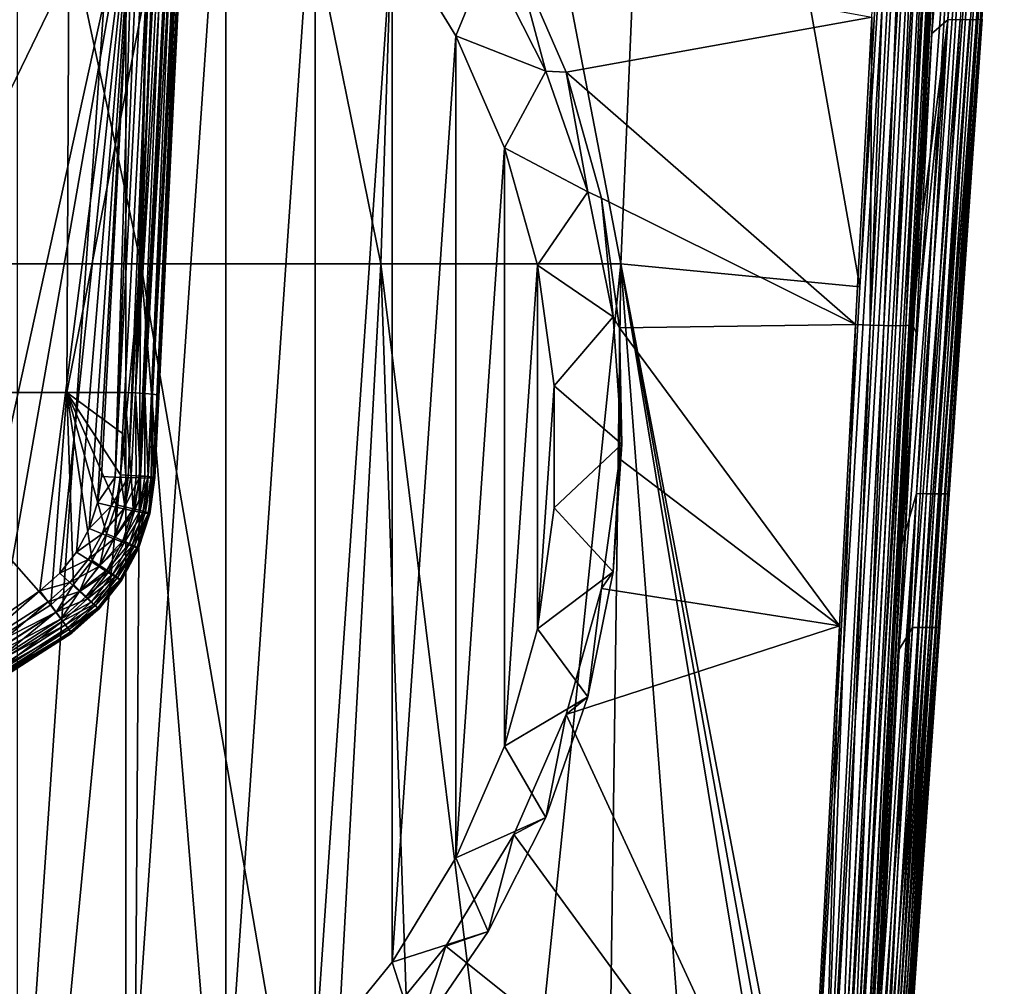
# Model space of a CAD drawing. Header units: metres. Extents: x -109 to 109, y -144 to 54.
# Tile 9 of 150: x 5 to 20, y -132 to -117. Entities that reach past the tile are written whole.
import ezdxf

# ---------------------------------------------------------------- set-up
doc = ezdxf.new("R2010")
doc.units = ezdxf.units.M
doc.layers.add('solid_20062313_XXX', color=7, linetype='CONTINUOUS')

msp = doc.modelspace()

# ---------------------------------------------------------------- linework, layer by layer
at = {"layer": 'solid_20062313_XXX'}
for points in [[(19.446827, -97.167015, 9.042355), (17.282793, -135.249435, 1.833773), (17.407398, -135.216019, 1.626368)], [(19.446827, -97.167015, 9.042355), (19.318604, -97.198257, 9.23878), (17.282793, -135.249435, 1.833773)], [(19.446827, -97.167015, 9.042355), (17.407398, -135.216019, 1.626368), (19.504028, -97.400452, 8.767976)], [(17.405527, -121.356308, 4.87126), (16.653084, -135.280396, 2.170506), (18.932365, -97.228874, 9.503375)], [(18.932365, -97.228874, 9.503375), (16.653084, -135.280396, 2.170506), (16.891211, -135.282852, 2.116244)], [(19.14307, -97.21936, 9.396078), (16.891211, -135.282852, 2.116244), (17.1064, -135.272278, 2.001175)], [(19.14307, -97.21936, 9.396078), (18.932365, -97.228874, 9.503375), (16.891211, -135.282852, 2.116244)], [(19.318604, -97.198257, 9.23878), (17.1064, -135.272278, 2.001175), (17.282793, -135.249435, 1.833773)], [(19.318604, -97.198257, 9.23878), (19.14307, -97.21936, 9.396078), (17.1064, -135.272278, 2.001175)], [(18.245884, -105.731613, 7.902692), (17.405527, -121.356308, 4.87126), (18.932365, -97.228874, 9.503375)], [(17.407398, -135.216019, 1.626368), (19.331779, -100.619789, 8.139886), (19.504028, -97.400452, 8.767976)], [(17.407398, -135.216019, 1.626368), (19.216204, -102.778641, 7.718663), (19.331779, -100.619789, 8.139886)], [(17.407398, -135.216019, 1.626368), (18.599419, -114.273468, 5.477283), (19.216204, -102.778641, 7.718663)], [(3.652873, -105.516479, 8.621794), (3.486051, -121.021133, 5.60822), (6.970997, -121.020905, 5.524325)], [(7.304594, -105.516258, 8.537212), (3.652873, -105.516479, 8.621794), (6.970997, -121.020905, 5.524325)], [(7.304594, -105.516258, 8.537212), (6.970997, -121.020905, 5.524325), (10.454563, -121.020531, 5.384516)], [(10.955147, -105.515892, 8.396244), (7.304594, -105.516258, 8.537212), (10.454563, -121.020531, 5.384516)], [(10.955147, -105.515892, 8.396244), (10.454563, -121.020531, 5.384516), (13.936473, -121.020012, 5.188807)], [(14.604514, -105.515381, 8.19889), (10.955147, -105.515892, 8.396244), (13.936473, -121.020012, 5.188807)], [(14.604514, -105.515381, 8.19889), (13.936473, -121.020012, 5.188807), (17.405527, -121.356308, 4.87126)], [(14.604514, -105.515381, 8.19889), (17.405527, -121.356308, 4.87126), (18.245884, -105.731613, 7.902692)], [(6.599855, -124.117859, 75.964844), (6.871268, -115.219513, 75.698654), (7.280983, -107.466141, 75.497681)], [(6.599855, -124.117859, 75.964844), (7.280983, -107.466141, 75.497681), (7.468924, -107.49279, 75.542549)], [(6.78723, -124.124863, 76.047447), (6.599855, -124.117859, 75.964844), (7.468924, -107.49279, 75.542549)], [(6.78723, -124.124863, 76.047447), (7.468924, -107.49279, 75.542549), (7.641862, -107.49897, 75.63131)], [(6.947558, -124.129318, 76.17495), (6.78723, -124.124863, 76.047447), (7.641862, -107.49897, 75.63131)], [(6.947558, -124.129318, 76.17495), (7.641862, -107.49897, 75.63131), (7.788343, -107.502808, 75.759193)], [(7.070323, -124.130943, 76.338982), (6.947558, -124.129318, 76.17495), (7.788343, -107.502808, 75.759193)], [(7.070323, -124.130943, 76.338982), (7.788343, -107.502808, 75.759193), (7.89971, -107.504082, 75.918625)], [(7.147471, -124.129623, 76.528793), (7.070323, -124.130943, 76.338982), (7.89971, -107.504082, 75.918625)], [(7.147471, -124.129623, 76.528793), (7.994026, -107.482811, 76.292648), (7.173942, -124.125465, 76.731926)], [(7.147471, -124.129623, 76.528793), (7.969381, -107.502716, 76.100204), (7.994026, -107.482811, 76.292648)], [(7.147471, -124.129623, 76.528793), (7.89971, -107.504082, 75.918625), (7.969381, -107.502716, 76.100204)], [(7.173943, -124.124504, 78.546951), (7.173942, -124.125465, 76.731926), (7.994026, -107.482811, 76.292648)], [(7.173943, -124.123558, 80.361977), (7.173943, -124.124504, 78.546951), (7.994026, -107.482811, 76.292648)], [(7.203465, -123.524452, 80.345123), (7.173943, -124.123558, 80.361977), (7.994026, -107.482811, 76.292648)], [(7.23288, -122.927498, 80.328033), (7.203465, -123.524452, 80.345123), (7.994026, -107.482811, 76.292648)], [(7.947655, -108.421997, 79.885063), (7.23288, -122.927498, 80.328033), (7.994026, -107.482811, 76.292648)], [(7.208817, -122.921867, 80.481964), (7.23288, -122.927498, 80.328033), (7.947655, -108.421997, 79.885063)], [(7.919148, -108.586609, 80.032013), (7.208817, -122.921867, 80.481964), (7.947655, -108.421997, 79.885063)], [(7.35824, -111.241364, 80.472771), (6.890499, -122.896927, 80.802689), (7.501901, -108.535339, 80.386299)], [(7.640447, -108.562843, 80.348808), (7.501901, -108.535339, 80.386299), (6.890499, -122.896927, 80.802689)], [(7.763187, -108.57132, 80.272209), (7.640447, -108.562843, 80.348808), (6.890499, -122.896927, 80.802689)], [(7.763187, -108.57132, 80.272209), (6.890499, -122.896927, 80.802689), (7.028879, -122.9058, 80.731422)], [(7.858764, -108.579468, 80.163567), (7.763187, -108.57132, 80.272209), (7.028879, -122.9058, 80.731422)], [(7.858764, -108.579468, 80.163567), (7.028879, -122.9058, 80.731422), (7.138539, -122.914391, 80.620934)], [(7.919148, -108.586609, 80.032013), (7.858764, -108.579468, 80.163567), (7.138539, -122.914391, 80.620934)], [(7.919148, -108.586609, 80.032013), (7.138539, -122.914391, 80.620934), (7.208817, -122.921867, 80.481964)], [(17.556129, -121.912453, -16.095371), (17.58263, -117.442627, -16.397736), (18.05302, -108.663391, -16.902576)], [(17.556129, -121.912453, -16.095371), (18.05302, -108.663391, -16.902576), (18.261766, -108.673187, -16.875837)], [(17.755556, -121.918251, -16.019014), (17.556129, -121.912453, -16.095371), (18.261766, -108.673187, -16.875837)], [(17.755556, -121.918251, -16.019014), (18.261766, -108.673187, -16.875837), (18.458982, -108.67971, -16.801186)], [(17.931515, -121.919983, -15.897894), (17.755556, -121.918251, -16.019014), (18.458982, -108.67971, -16.801186)], [(17.931515, -121.919983, -15.897894), (18.458982, -108.67971, -16.801186), (18.633537, -108.68261, -16.682728)], [(18.074095, -121.917549, -15.738834), (17.931515, -121.919983, -15.897894), (18.633537, -108.68261, -16.682728)], [(18.074095, -121.917549, -15.738834), (18.633537, -108.68261, -16.682728), (18.775835, -108.68174, -16.52697)], [(18.175261, -121.911072, -15.550797), (18.074095, -121.917549, -15.738834), (18.775835, -108.68174, -16.52697)], [(18.175261, -121.911072, -15.550797), (18.878059, -108.677139, -16.342474), (18.917408, -108.98745, -16.121756)], [(18.175261, -121.911072, -15.550797), (18.775835, -108.68174, -16.52697), (18.878059, -108.677139, -16.342474)], [(18.453527, -117.678543, -15.6106), (18.917408, -108.98745, -16.121756), (19.202457, -108.663994, -14.219361)], [(18.685776, -117.479111, -13.907872), (18.453527, -117.678543, -15.6106), (19.202457, -108.663994, -14.219361)], [(18.685776, -117.479111, -13.907872), (19.202457, -108.663994, -14.219361), (19.417524, -108.659996, -12.328465)], [(18.864878, -117.477295, -12.209994), (18.685776, -117.479111, -13.907872), (19.417524, -108.659996, -12.328465)], [(18.175261, -121.911072, -15.550797), (18.917408, -108.98745, -16.121756), (18.453527, -117.678543, -15.6106)], [(7.052185, -116.988228, 80.652122), (6.890499, -122.896927, 80.802689), (7.35824, -111.241364, 80.472771)], [(5.179079, -111.785049, -28.054846), (6.75474, -112.59951, -27.997892), (5.179079, -135.57457, -26.391321)], [(6.75474, -112.59951, -27.997892), (6.75474, -134.760101, -26.448273), (5.179079, -135.57457, -26.391321)], [(6.75474, -112.59951, -27.997892), (8.204085, -113.620102, -27.926527), (6.75474, -134.760101, -26.448273)], [(18.8613, -113.475433, 4.068913), (18.017168, -125.091278, 3.363336), (18.229723, -124.357574, 2.132011)], [(18.8613, -113.475433, 4.068913), (18.599419, -114.273468, 5.477283), (18.017168, -125.091278, 3.363336)], [(19.045185, -113.476692, 2.5488), (18.8613, -113.475433, 4.068913), (18.229723, -124.357574, 2.132011)], [(19.045185, -113.476692, 2.5488), (18.229723, -124.357574, 2.132011), (18.37429, -124.358498, 0.796722)], [(19.197388, -113.478172, 1.0261), (19.045185, -113.476692, 2.5488), (18.37429, -124.358498, 0.796722)], [(19.197388, -113.478172, 1.0261), (18.37429, -124.358498, 0.796722), (18.493629, -124.359573, -0.540429)], [(19.314976, -113.47953, -0.499466), (19.197388, -113.478172, 1.0261), (18.493629, -124.359573, -0.540429)], [(19.314976, -113.47953, -0.499466), (18.493629, -124.359573, -0.540429), (18.585821, -124.360596, -1.879612)], [(19.397865, -113.480705, -2.027502), (19.314976, -113.47953, -0.499466), (18.585821, -124.360596, -1.879612)], [(8.204085, -113.620102, -27.926527), (8.204085, -133.739517, -26.51964), (6.75474, -134.760101, -26.448273)], [(8.204085, -113.620102, -27.926527), (9.500832, -114.828201, -27.842047), (8.204085, -133.739517, -26.51964)], [(19.397865, -113.480705, -2.027502), (18.585821, -124.360596, -1.879612), (18.650917, -124.361542, -3.220534)], [(19.446934, -113.48175, -3.557383), (19.397865, -113.480705, -2.027502), (18.650917, -124.361542, -3.220534)], [(19.446934, -113.48175, -3.557383), (18.650917, -124.361542, -3.220534), (18.689512, -124.362434, -4.562769)], [(19.446934, -113.48175, -3.557383), (18.689512, -124.362434, -4.562769), (18.702206, -124.363297, -5.905898)], [(19.184278, -117.469353, -5.387989), (19.446934, -113.48175, -3.557383), (18.702206, -124.363297, -5.905898)], [(17.407398, -135.216019, 1.626368), (18.017168, -125.091278, 3.363336), (18.599419, -114.273468, 5.477283)], [(9.500832, -114.828201, -27.842047), (9.500832, -132.531418, -26.604118), (8.204085, -133.739517, -26.51964)], [(9.500832, -114.828201, -27.842047), (10.620655, -116.201294, -27.746031), (9.500832, -132.531418, -26.604118)], [(3.435099, -115.372765, 75.517052), (6.871268, -115.219513, 75.698654), (4.394083, -126.477791, 75.970886)], [(6.871268, -115.219513, 75.698654), (4.961295, -126.143234, 75.966278), (4.394083, -126.477791, 75.970886)], [(6.871268, -115.219513, 75.698654), (5.504393, -125.768654, 75.962395), (4.961295, -126.143234, 75.966278)], [(6.871268, -115.219513, 75.698654), (5.794577, -125.510818, 75.959633), (5.504393, -125.768654, 75.962395)], [(6.871268, -115.219513, 75.698654), (6.03649, -125.2052, 75.95536), (5.794577, -125.510818, 75.959633)], [(6.871268, -115.219513, 75.698654), (6.221111, -124.862518, 75.949524), (6.03649, -125.2052, 75.95536)], [(6.871268, -115.219513, 75.698654), (6.342858, -124.492966, 75.941978), (6.221111, -124.862518, 75.949524)], [(6.871268, -115.219513, 75.698654), (6.397725, -124.108765, 75.932556), (6.342858, -124.492966, 75.941978)], [(6.599855, -124.117859, 75.964844), (6.397725, -124.108765, 75.932556), (6.871268, -115.219513, 75.698654)], [(10.620655, -116.201294, -27.746031), (10.620655, -131.158325, -26.700134), (9.500832, -132.531418, -26.604118)], [(10.620655, -116.201294, -27.746031), (11.542511, -117.713554, -27.640284), (10.620655, -131.158325, -26.700134)], [(12.013762, -116.568542, -27.170528), (11.542511, -117.713554, -27.640284), (10.620655, -116.201294, -27.746031)], [(12.013762, -116.568542, -27.170528), (12.849523, -118.224098, -27.054762), (11.542511, -117.713554, -27.640284)], [(12.013762, -116.568542, -27.170528), (12.385832, -116.494987, -16.484426), (12.849523, -118.224098, -27.054762)], [(13.144471, -118.238075, -16.375168), (12.385832, -116.494987, -16.484426), (17.58263, -117.442627, -16.397736)], [(12.849523, -118.224098, -27.054762), (12.385832, -116.494987, -16.484426), (13.144471, -118.238075, -16.375168)], [(2.962869, -116.745789, 80.812195), (2.946127, -122.888618, 80.846153), (5.926603, -116.74601, 80.705147)], [(5.926603, -116.74601, 80.705147), (2.946127, -122.888618, 80.846153), (5.898127, -122.888618, 80.833099)], [(7.052185, -116.988228, 80.652122), (5.926603, -116.74601, 80.705147), (5.898127, -122.888618, 80.833099)], [(7.052185, -116.988228, 80.652122), (5.898127, -122.888618, 80.833099), (6.736853, -122.888626, 80.827805)], [(7.052185, -116.988228, 80.652122), (6.736853, -122.888626, 80.827805), (6.890499, -122.896927, 80.802689)], [(13.144471, -118.238075, -16.375168), (17.58263, -117.442627, -16.397736), (17.343983, -121.90155, -16.122751)], [(17.556129, -121.912453, -16.095371), (17.343983, -121.90155, -16.122751), (17.58263, -117.442627, -16.397736)], [(17.978762, -126.622215, -15.032444), (18.222754, -122.023087, -15.336589), (18.685776, -117.479111, -13.907872)], [(18.173422, -126.303268, -13.526563), (17.978762, -126.622215, -15.032444), (18.685776, -117.479111, -13.907872)], [(18.173422, -126.303268, -13.526563), (18.685776, -117.479111, -13.907872), (18.864878, -117.477295, -12.209994)], [(18.314892, -126.301804, -12.035774), (18.173422, -126.303268, -13.526563), (18.864878, -117.477295, -12.209994)], [(18.222754, -122.023087, -15.336589), (18.311466, -120.351921, -15.443505), (18.685776, -117.479111, -13.907872)], [(18.311466, -120.351921, -15.443505), (18.453527, -117.678543, -15.6106), (18.685776, -117.479111, -13.907872)], [(18.314892, -126.301804, -12.035774), (18.864878, -117.477295, -12.209994), (19.004375, -117.475403, -10.508043)], [(18.425055, -126.300323, -10.542108), (18.314892, -126.301804, -12.035774), (19.004375, -117.475403, -10.508043)], [(18.425055, -126.300323, -10.542108), (19.004375, -117.475403, -10.508043), (19.104172, -117.473457, -8.803042)], [(18.503849, -126.298805, -9.046285), (18.425055, -126.300323, -10.542108), (19.104172, -117.473457, -8.803042)], [(18.503849, -126.298805, -9.046285), (19.104172, -117.473457, -8.803042), (19.164171, -117.471436, -7.096016)], [(18.551212, -126.297272, -7.549031), (18.503849, -126.298805, -9.046285), (19.164171, -117.471436, -7.096016)], [(18.551212, -126.297272, -7.549031), (19.184278, -117.469353, -5.387989), (18.702206, -124.363297, -5.905898)], [(18.551212, -126.297272, -7.549031), (19.164171, -117.471436, -7.096016), (19.184278, -117.469353, -5.387989)], [(11.542511, -117.713554, -27.640284), (11.542511, -129.646057, -26.805882), (10.620655, -131.158325, -26.700134)], [(11.542511, -117.713554, -27.640284), (12.249357, -119.336906, -27.526768), (11.542511, -129.646057, -26.805882)], [(12.849523, -118.224098, -27.054762), (12.249357, -119.336906, -27.526768), (11.542511, -117.713554, -27.640284)], [(18.175261, -121.911072, -15.550797), (18.453527, -117.678543, -15.6106), (18.311466, -120.351921, -15.443505)], [(12.849523, -118.224098, -27.054762), (13.457229, -119.975517, -26.932289), (12.249357, -119.336906, -27.526768)], [(12.849523, -118.224098, -27.054762), (13.144471, -118.238075, -16.375168), (13.457229, -119.975517, -26.932289)], [(13.658231, -120.068069, -16.259649), (13.144471, -118.238075, -16.375168), (17.343983, -121.90155, -16.122751)], [(13.457229, -119.975517, -26.932289), (13.144471, -118.238075, -16.375168), (13.658231, -120.068069, -16.259649)], [(12.249357, -119.336906, -27.526768), (12.249357, -128.022705, -26.919397), (11.542511, -129.646057, -26.805882)], [(12.249357, -119.336906, -27.526768), (12.728088, -121.041298, -27.407585), (12.249357, -128.022705, -26.919397)], [(13.457229, -119.975517, -26.932289), (12.728088, -121.041298, -27.407585), (12.249357, -119.336906, -27.526768)], [(13.457229, -119.975517, -26.932289), (13.826265, -121.792175, -26.805256), (12.728088, -121.041298, -27.407585)], [(13.457229, -119.975517, -26.932289), (13.658231, -120.068069, -16.259649), (13.826265, -121.792175, -26.805256)], [(13.917485, -121.950577, -16.139952), (13.658231, -120.068069, -16.259649), (17.343983, -121.90155, -16.122751)], [(13.826265, -121.792175, -26.805256), (13.658231, -120.068069, -16.259649), (13.917485, -121.950577, -16.139952)], [(18.175261, -121.911072, -15.550797), (18.311466, -120.351921, -15.443505), (18.222754, -122.023087, -15.336589)], [(6.970997, -121.020905, 5.524325), (3.486051, -121.021133, 5.60822), (5.492061, -136.449417, 2.561338)], [(3.486051, -121.021133, 5.60822), (4.118847, -136.455734, 2.593321), (5.492061, -136.449417, 2.561338)], [(6.970997, -121.020905, 5.524325), (5.492061, -136.449417, 2.561338), (6.865261, -136.441299, 2.520214)], [(6.970997, -121.020905, 5.524325), (6.865261, -136.441299, 2.520214), (8.238392, -136.431366, 2.469951)], [(10.454563, -121.020531, 5.384516), (6.970997, -121.020905, 5.524325), (9.611457, -136.419601, 2.410548)], [(6.970997, -121.020905, 5.524325), (8.238392, -136.431366, 2.469951), (9.611457, -136.419601, 2.410548)], [(10.454563, -121.020531, 5.384516), (9.611457, -136.419601, 2.410548), (10.984456, -136.406006, 2.342002)], [(13.936473, -121.020012, 5.188807), (10.454563, -121.020531, 5.384516), (12.357336, -136.390594, 2.264312)], [(10.454563, -121.020531, 5.384516), (10.984456, -136.406006, 2.342002), (12.357336, -136.390594, 2.264312)], [(12.728088, -121.041298, -27.407585), (12.728088, -126.318321, -27.03858), (12.249357, -128.022705, -26.919397)], [(13.936473, -121.020012, 5.188807), (12.357336, -136.390594, 2.264312), (13.729996, -136.373398, 2.177479)], [(12.728088, -121.041298, -27.407585), (12.969691, -122.79496, -27.284958), (12.728088, -126.318321, -27.03858)], [(13.826265, -121.792175, -26.805256), (12.969691, -122.79496, -27.284958), (12.728088, -121.041298, -27.407585)], [(13.936473, -121.020012, 5.188807), (13.729996, -136.373398, 2.177479), (15.102369, -136.354401, 2.081505)], [(13.936473, -121.020012, 5.188807), (16.593824, -135.811676, 2.070017), (16.653084, -135.280396, 2.170506)], [(17.405527, -121.356308, 4.87126), (13.936473, -121.020012, 5.188807), (16.653084, -135.280396, 2.170506)], [(13.936473, -121.020012, 5.188807), (16.47438, -136.333649, 1.97639), (16.593824, -135.811676, 2.070017)], [(13.936473, -121.020012, 5.188807), (15.102369, -136.354401, 2.081505), (16.47438, -136.333649, 1.97639)], [(13.826265, -121.792175, -26.805256), (13.95, -123.641548, -26.675936), (12.969691, -122.79496, -27.284958)], [(13.826265, -121.792175, -26.805256), (13.917485, -121.950577, -16.139952), (13.95, -123.641548, -26.675936)], [(13.917485, -121.950577, -16.139952), (17.343983, -121.90155, -16.122751), (17.110243, -126.278732, -15.840624)], [(16.85467, -135.131516, -15.205488), (17.110243, -126.278732, -15.840624), (17.343983, -121.90155, -16.122751)], [(16.85467, -135.131516, -15.205488), (17.343983, -121.90155, -16.122751), (17.556129, -121.912453, -16.095371)], [(17.385931, -135.132858, -14.824839), (18.074095, -121.917549, -15.738834), (18.175261, -121.911072, -15.550797)], [(17.476517, -135.124893, -14.645218), (17.385931, -135.132858, -14.824839), (18.175261, -121.911072, -15.550797)], [(17.483305, -135.123901, -14.626271), (17.476517, -135.124893, -14.645218), (18.175261, -121.911072, -15.550797)], [(17.483305, -135.123901, -14.626271), (18.175261, -121.911072, -15.550797), (18.222754, -122.023087, -15.336589)], [(13.917483, -123.85054, -16.018251), (13.917485, -121.950577, -16.139952), (17.110243, -126.278732, -15.840624)], [(13.95, -123.641548, -26.675936), (13.917485, -121.950577, -16.139952), (13.917483, -123.85054, -16.018251)], [(17.056877, -135.136734, -15.126595), (16.85467, -135.131516, -15.205488), (17.556129, -121.912453, -16.095371)], [(17.056877, -135.136734, -15.126595), (17.556129, -121.912453, -16.095371), (17.755556, -121.918251, -16.019014)], [(17.063377, -135.136841, -15.123074), (17.056877, -135.136734, -15.126595), (17.755556, -121.918251, -16.019014)], [(17.234474, -135.13736, -15.001698), (17.063377, -135.136841, -15.123074), (17.755556, -121.918251, -16.019014)], [(17.234474, -135.13736, -15.001698), (17.755556, -121.918251, -16.019014), (17.931515, -121.919983, -15.897894)], [(17.243074, -135.137253, -14.993847), (17.234474, -135.13736, -15.001698), (17.931515, -121.919983, -15.897894)], [(17.243074, -135.137253, -14.993847), (17.931515, -121.919983, -15.897894), (18.074095, -121.917549, -15.738834)], [(17.377121, -135.133331, -14.838064), (17.243074, -135.137253, -14.993847), (18.074095, -121.917549, -15.738834)], [(17.385931, -135.132858, -14.824839), (17.377121, -135.133331, -14.838064), (18.074095, -121.917549, -15.738834)], [(17.483305, -135.123901, -14.626271), (18.222754, -122.023087, -15.336589), (17.978762, -126.622215, -15.032444)], [(5.661547, -125.971733, 80.896996), (5.898127, -122.888618, 80.833099), (2.946127, -122.888618, 80.846153)], [(4.527279, -126.699844, 80.89019), (5.661547, -125.971733, 80.896996), (2.946127, -122.888618, 80.846153)], [(5.661547, -125.971733, 80.896996), (5.991053, -125.677551, 80.895767), (5.898127, -122.888618, 80.833099)], [(6.70494, -123.48558, 80.844902), (6.736853, -122.888626, 80.827805), (5.898127, -122.888618, 80.833099)], [(6.672921, -124.084938, 80.861763), (6.70494, -123.48558, 80.844902), (5.898127, -122.888618, 80.833099)], [(6.611058, -124.520279, 80.873543), (6.672921, -124.084938, 80.861763), (5.898127, -122.888618, 80.833099)], [(6.473535, -124.940186, 80.883713), (6.611058, -124.520279, 80.873543), (5.898127, -122.888618, 80.833099)], [(6.264627, -125.330093, 80.891304), (6.473535, -124.940186, 80.883713), (5.898127, -122.888618, 80.833099)], [(5.991053, -125.677551, 80.895767), (6.264627, -125.330093, 80.891304), (5.898127, -122.888618, 80.833099)], [(6.751291, -124.088966, 80.855934), (6.736853, -122.888626, 80.827805), (6.70494, -123.48558, 80.844902)], [(6.827759, -124.093239, 80.837875), (6.890499, -122.896927, 80.802689), (6.736853, -122.888626, 80.827805)], [(6.751291, -124.088966, 80.855934), (6.827759, -124.093239, 80.837875), (6.736853, -122.888626, 80.827805)], [(6.827759, -124.093239, 80.837875), (6.900433, -124.097649, 80.808029), (6.890499, -122.896927, 80.802689)], [(6.967513, -124.102097, 80.767128), (7.028879, -122.9058, 80.731422), (6.890499, -122.896927, 80.802689)], [(6.900433, -124.097649, 80.808029), (6.967513, -124.102097, 80.767128), (6.890499, -122.896927, 80.802689)], [(6.967513, -124.102097, 80.767128), (7.027336, -124.106461, 80.716202), (7.028879, -122.9058, 80.731422)], [(7.027336, -124.106461, 80.716202), (7.078422, -124.110641, 80.656494), (7.028879, -122.9058, 80.731422)], [(7.078422, -124.110641, 80.656494), (7.138539, -122.914391, 80.620934), (7.028879, -122.9058, 80.731422)], [(12.969691, -122.79496, -27.284958), (12.969691, -124.564659, -27.161207), (12.728088, -126.318321, -27.03858)], [(13.95, -123.641548, -26.675936), (12.969691, -124.564659, -27.161207), (12.969691, -122.79496, -27.284958)], [(7.078422, -124.110641, 80.656494), (7.119504, -124.11454, 80.589493), (7.138539, -122.914391, 80.620934)], [(7.119504, -124.11454, 80.589493), (7.149567, -124.118042, 80.516861), (7.138539, -122.914391, 80.620934)], [(7.149567, -124.118042, 80.516861), (7.208817, -122.921867, 80.481964), (7.138539, -122.914391, 80.620934)], [(7.149567, -124.118042, 80.516861), (7.167864, -124.121078, 80.440392), (7.208817, -122.921867, 80.481964)], [(7.167864, -124.121078, 80.440392), (7.173943, -124.123558, 80.361977), (7.208817, -122.921867, 80.481964)], [(7.208817, -122.921867, 80.481964), (7.173943, -124.123558, 80.361977), (7.203465, -123.524452, 80.345123)], [(7.208817, -122.921867, 80.481964), (7.203465, -123.524452, 80.345123), (7.23288, -122.927498, 80.328033)], [(6.751291, -124.088966, 80.855934), (6.70494, -123.48558, 80.844902), (6.672921, -124.084938, 80.861763)], [(13.95, -123.641548, -26.675936), (13.826265, -125.490921, -26.546616), (12.969691, -124.564659, -27.161207)], [(13.95, -123.641548, -26.675936), (13.917483, -123.85054, -16.018251), (13.826265, -125.490921, -26.546616)], [(13.658228, -125.732918, -15.896794), (13.917483, -123.85054, -16.018251), (17.110243, -126.278732, -15.840624)], [(13.826265, -125.490921, -26.546616), (13.917483, -123.85054, -16.018251), (13.658228, -125.732918, -15.896794)], [(6.599855, -124.117859, 75.964844), (6.342858, -124.492966, 75.941978), (6.397725, -124.108765, 75.932556)], [(6.539891, -124.537521, 75.974632), (6.342858, -124.492966, 75.941978), (6.599855, -124.117859, 75.964844)], [(6.539891, -124.537521, 75.974632), (6.599855, -124.117859, 75.964844), (6.78723, -124.124863, 76.047447)], [(6.722647, -124.577629, 76.057449), (6.539891, -124.537521, 75.974632), (6.78723, -124.124863, 76.047447)], [(6.738336, -124.549812, 80.85791), (6.672921, -124.084938, 80.861763), (6.611058, -124.520279, 80.873543)], [(6.738336, -124.549812, 80.85791), (6.751291, -124.088966, 80.855934), (6.672921, -124.084938, 80.861763)], [(6.722647, -124.577629, 76.057449), (6.78723, -124.124863, 76.047447), (6.947558, -124.129318, 76.17495)], [(6.879179, -124.610718, 76.185005), (6.722647, -124.577629, 76.057449), (6.947558, -124.129318, 76.17495)], [(6.738336, -124.549812, 80.85791), (6.827759, -124.093239, 80.837875), (6.751291, -124.088966, 80.855934)], [(6.857013, -124.578262, 80.808746), (6.827759, -124.093239, 80.837875), (6.738336, -124.549812, 80.85791)], [(6.857013, -124.578262, 80.808746), (6.900433, -124.097649, 80.808029), (6.827759, -124.093239, 80.837875)], [(6.857013, -124.578262, 80.808746), (6.967513, -124.102097, 80.767128), (6.900433, -124.097649, 80.808029)], [(6.958896, -124.603661, 80.729462), (6.967513, -124.102097, 80.767128), (6.857013, -124.578262, 80.808746)], [(6.879179, -124.610718, 76.185005), (6.947558, -124.129318, 76.17495), (7.070323, -124.130943, 76.338982)], [(6.999245, -124.634605, 76.348953), (6.879179, -124.610718, 76.185005), (7.070323, -124.130943, 76.338982)], [(6.958896, -124.603661, 80.729462), (7.027336, -124.106461, 80.716202), (6.967513, -124.102097, 80.767128)], [(6.958896, -124.603661, 80.729462), (7.078422, -124.110641, 80.656494), (7.027336, -124.106461, 80.716202)], [(7.036931, -124.624229, 80.625542), (7.078422, -124.110641, 80.656494), (6.958896, -124.603661, 80.729462)], [(6.999245, -124.634605, 76.348953), (7.070323, -124.130943, 76.338982), (7.147471, -124.129623, 76.528793)], [(7.074993, -124.647751, 76.538582), (6.999245, -124.634605, 76.348953), (7.147471, -124.129623, 76.528793)], [(7.036931, -124.624229, 80.625542), (7.119504, -124.11454, 80.589493), (7.078422, -124.110641, 80.656494)], [(7.085713, -124.638557, 80.504189), (7.119504, -124.11454, 80.589493), (7.036931, -124.624229, 80.625542)], [(7.074993, -124.647751, 76.538582), (7.173942, -124.125465, 76.731926), (7.101467, -124.649277, 76.74147)], [(7.074993, -124.647751, 76.538582), (7.147471, -124.129623, 76.528793), (7.173942, -124.125465, 76.731926)], [(7.085713, -124.638557, 80.504189), (7.149567, -124.118042, 80.516861), (7.119504, -124.11454, 80.589493)], [(7.085713, -124.638557, 80.504189), (7.167864, -124.121078, 80.440392), (7.149567, -124.118042, 80.516861)], [(7.085713, -124.638557, 80.504189), (7.101866, -124.645645, 80.373802), (7.167864, -124.121078, 80.440392)], [(7.101467, -124.649277, 76.74147), (7.173942, -124.125465, 76.731926), (7.101866, -124.645645, 80.373802)], [(7.167864, -124.121078, 80.440392), (7.101866, -124.645645, 80.373802), (7.173943, -124.123558, 80.361977)], [(7.101866, -124.645645, 80.373802), (7.173943, -124.124504, 78.546951), (7.173943, -124.123558, 80.361977)], [(7.101866, -124.645645, 80.373802), (7.173942, -124.125465, 76.731926), (7.173943, -124.124504, 78.546951)], [(18.229723, -124.357574, 2.132011), (18.017168, -125.091278, 3.363336), (17.470984, -135.1745, 1.394208)], [(17.589949, -135.137405, 0.329174), (18.229723, -124.357574, 2.132011), (17.470984, -135.1745, 1.394208)], [(17.589949, -135.137405, 0.329174), (17.691074, -135.108444, -0.717388), (18.229723, -124.357574, 2.132011)], [(17.691074, -135.108444, -0.717388), (18.37429, -124.358498, 0.796722), (18.229723, -124.357574, 2.132011)], [(17.691074, -135.108444, -0.717388), (17.774513, -135.087585, -1.744145), (18.37429, -124.358498, 0.796722)], [(17.774513, -135.087585, -1.744145), (18.493629, -124.359573, -0.540429), (18.37429, -124.358498, 0.796722)], [(17.774513, -135.087585, -1.744145), (17.834558, -135.075775, -2.6473), (18.493629, -124.359573, -0.540429)], [(17.834558, -135.075775, -2.6473), (17.840311, -135.07489, -2.745208), (18.493629, -124.359573, -0.540429)], [(17.840311, -135.07489, -2.745208), (18.585821, -124.360596, -1.879612), (18.493629, -124.359573, -0.540429)], [(17.840311, -135.07489, -2.745208), (17.890219, -135.07019, -3.735529), (18.585821, -124.360596, -1.879612)], [(17.890219, -135.07019, -3.735529), (18.650917, -124.361542, -3.220534), (18.585821, -124.360596, -1.879612)], [(17.890219, -135.07019, -3.735529), (17.925335, -135.073364, -4.730091), (18.650917, -124.361542, -3.220534)], [(17.925335, -135.073364, -4.730091), (18.689512, -124.362434, -4.562769), (18.650917, -124.361542, -3.220534)], [(17.925335, -135.073364, -4.730091), (17.945572, -135.084442, -5.722955), (18.689512, -124.362434, -4.562769)], [(17.945572, -135.084442, -5.722955), (17.951181, -135.103439, -6.71275), (18.689512, -124.362434, -4.562769)], [(17.951181, -135.103439, -6.71275), (18.56708, -126.2957, -6.05107), (18.689512, -124.362434, -4.562769)], [(18.551212, -126.297272, -7.549031), (18.702206, -124.363297, -5.905898), (18.56708, -126.2957, -6.05107)], [(18.56708, -126.2957, -6.05107), (18.702206, -124.363297, -5.905898), (18.689512, -124.362434, -4.562769)], [(6.539891, -124.537521, 75.974632), (6.221111, -124.862518, 75.949524), (6.342858, -124.492966, 75.941978)], [(6.407023, -124.940948, 75.982414), (6.221111, -124.862518, 75.949524), (6.539891, -124.537521, 75.974632)], [(6.407023, -124.940948, 75.982414), (6.539891, -124.537521, 75.974632), (6.722647, -124.577629, 76.057449)], [(6.579511, -125.012802, 76.065369), (6.407023, -124.940948, 75.982414), (6.722647, -124.577629, 76.057449)], [(6.594229, -124.991844, 80.868828), (6.611058, -124.520279, 80.873543), (6.473535, -124.940186, 80.883713)], [(6.579511, -125.012802, 76.065369), (6.722647, -124.577629, 76.057449), (6.879179, -124.610718, 76.185005)], [(6.727337, -125.073326, 76.192963), (6.579511, -125.012802, 76.065369), (6.879179, -124.610718, 76.185005)], [(6.738336, -124.549812, 80.85791), (6.611058, -124.520279, 80.873543), (6.594229, -124.991844, 80.868828)], [(6.857013, -124.578262, 80.808746), (6.738336, -124.549812, 80.85791), (6.594229, -124.991844, 80.868828)], [(6.857013, -124.578262, 80.808746), (6.594229, -124.991844, 80.868828), (6.706863, -125.040779, 80.820076)], [(6.958896, -124.603661, 80.729462), (6.857013, -124.578262, 80.808746), (6.706863, -125.040779, 80.820076)], [(6.958896, -124.603661, 80.729462), (6.706863, -125.040779, 80.820076), (6.803554, -125.083611, 80.740868)], [(6.727337, -125.073326, 76.192963), (6.879179, -124.610718, 76.185005), (6.999245, -124.634605, 76.348953)], [(7.036931, -124.624229, 80.625542), (6.958896, -124.603661, 80.729462), (6.803554, -125.083611, 80.740868)], [(7.036931, -124.624229, 80.625542), (6.803554, -125.083611, 80.740868), (6.877549, -125.117355, 80.636742)], [(7.085713, -124.638557, 80.504189), (7.036931, -124.624229, 80.625542), (6.877549, -125.117355, 80.636742)], [(13.826265, -125.490921, -26.546616), (12.728088, -126.318321, -27.03858), (12.969691, -124.564659, -27.161207)], [(6.840848, -125.118568, 76.356865), (6.727337, -125.073326, 76.192963), (6.999245, -124.634605, 76.348953)], [(6.840848, -125.118568, 76.356865), (6.999245, -124.634605, 76.348953), (7.074993, -124.647751, 76.538582)], [(6.912631, -125.145569, 76.546379), (6.840848, -125.118568, 76.356865), (7.074993, -124.647751, 76.538582)], [(7.085713, -124.638557, 80.504189), (6.877549, -125.117355, 80.636742), (6.923682, -125.139648, 80.514954)], [(6.912631, -125.145569, 76.546379), (7.074993, -124.647751, 76.538582), (7.101467, -124.649277, 76.74147)], [(6.912631, -125.145569, 76.546379), (7.101467, -124.649277, 76.74147), (6.937996, -125.152565, 76.749123)], [(7.085713, -124.638557, 80.504189), (6.923682, -125.139648, 80.514954), (7.101866, -124.645645, 80.373802)], [(6.923682, -125.139648, 80.514954), (6.938733, -125.148941, 80.38401), (7.101866, -124.645645, 80.373802)], [(6.937996, -125.152565, 76.749123), (7.101467, -124.649277, 76.74147), (6.938733, -125.148941, 80.38401)], [(7.101467, -124.649277, 76.74147), (7.101866, -124.645645, 80.373802), (6.938733, -125.148941, 80.38401)], [(6.407023, -124.940948, 75.982414), (6.03649, -125.2052, 75.95536), (6.221111, -124.862518, 75.949524)], [(6.205468, -125.315224, 75.988411), (6.03649, -125.2052, 75.95536), (6.407023, -124.940948, 75.982414)], [(6.205468, -125.315224, 75.988411), (6.407023, -124.940948, 75.982414), (6.579511, -125.012802, 76.065369)], [(6.36232, -125.416458, 76.071465), (6.205468, -125.315224, 75.988411), (6.579511, -125.012802, 76.065369)], [(6.374853, -125.402214, 80.87693), (6.473535, -124.940186, 80.883713), (6.264627, -125.330093, 80.891304)], [(6.36232, -125.416458, 76.071465), (6.579511, -125.012802, 76.065369), (6.727337, -125.073326, 76.192963)], [(6.594229, -124.991844, 80.868828), (6.473535, -124.940186, 80.883713), (6.374853, -125.402214, 80.87693)], [(6.706863, -125.040779, 80.820076), (6.594229, -124.991844, 80.868828), (6.374853, -125.402214, 80.87693)], [(6.706863, -125.040779, 80.820076), (6.374853, -125.402214, 80.87693), (6.477756, -125.470184, 80.828468)], [(6.803554, -125.083611, 80.740868), (6.706863, -125.040779, 80.820076), (6.477756, -125.470184, 80.828468)], [(6.496782, -125.502365, 76.199089), (6.36232, -125.416458, 76.071465), (6.727337, -125.073326, 76.192963)], [(6.803554, -125.083611, 80.740868), (6.477756, -125.470184, 80.828468), (6.566141, -125.529182, 80.749321)], [(6.496782, -125.502365, 76.199089), (6.727337, -125.073326, 76.192963), (6.840848, -125.118568, 76.356865)], [(6.600082, -125.567345, 76.362968), (6.496782, -125.502365, 76.199089), (6.840848, -125.118568, 76.356865)], [(6.877549, -125.117355, 80.636742), (6.803554, -125.083611, 80.740868), (6.566141, -125.529182, 80.749321)], [(6.877549, -125.117355, 80.636742), (6.566141, -125.529182, 80.749321), (6.633802, -125.575058, 80.645042)], [(6.600082, -125.567345, 76.362968), (6.840848, -125.118568, 76.356865), (6.912631, -125.145569, 76.546379)], [(6.665483, -125.607147, 76.552406), (6.600082, -125.567345, 76.362968), (6.912631, -125.145569, 76.546379)], [(6.923682, -125.139648, 80.514954), (6.877549, -125.117355, 80.636742), (6.633802, -125.575058, 80.645042)], [(6.923682, -125.139648, 80.514954), (6.633802, -125.575058, 80.645042), (6.675987, -125.604599, 80.522957)], [(6.665483, -125.607147, 76.552406), (6.912631, -125.145569, 76.546379), (6.937996, -125.152565, 76.749123)], [(6.665483, -125.607147, 76.552406), (6.937996, -125.152565, 76.749123), (6.688718, -125.619186, 76.755043)], [(6.923682, -125.139648, 80.514954), (6.675987, -125.604599, 80.522957), (6.938733, -125.148941, 80.38401)], [(6.675987, -125.604599, 80.522957), (6.689736, -125.615738, 80.39164), (6.938733, -125.148941, 80.38401)], [(6.688718, -125.619186, 76.755043), (6.937996, -125.152565, 76.749123), (6.689736, -125.615738, 80.39164)], [(6.937996, -125.152565, 76.749123), (6.938733, -125.148941, 80.38401), (6.689736, -125.615738, 80.39164)], [(17.407398, -135.216019, 1.626368), (17.470984, -135.1745, 1.394208), (18.017168, -125.091278, 3.363336)], [(6.205468, -125.315224, 75.988411), (5.794577, -125.510818, 75.959633), (6.03649, -125.2052, 75.95536)], [(5.941511, -125.648743, 75.992821), (5.794577, -125.510818, 75.959633), (6.205468, -125.315224, 75.988411)], [(5.941511, -125.648743, 75.992821), (6.205468, -125.315224, 75.988411), (6.36232, -125.416458, 76.071465)], [(6.087062, -125.768036, 80.88163), (6.264627, -125.330093, 80.891304), (5.991053, -125.677551, 80.895767)], [(6.374853, -125.402214, 80.87693), (6.264627, -125.330093, 80.891304), (6.087062, -125.768036, 80.88163)], [(6.077821, -125.776093, 76.075951), (5.941511, -125.648743, 75.992821), (6.36232, -125.416458, 76.071465)], [(6.077821, -125.776093, 76.075951), (6.36232, -125.416458, 76.071465), (6.496782, -125.502365, 76.199089)], [(6.477756, -125.470184, 80.828468), (6.374853, -125.402214, 80.87693), (6.087062, -125.768036, 80.88163)], [(6.477756, -125.470184, 80.828468), (6.087062, -125.768036, 80.88163), (6.17684, -125.852921, 80.833298)], [(6.566141, -125.529182, 80.749321), (6.477756, -125.470184, 80.828468), (6.17684, -125.852921, 80.833298)], [(5.941511, -125.648743, 75.992821), (5.504393, -125.768654, 75.962395), (5.794577, -125.510818, 75.959633)], [(6.194661, -125.884552, 76.203598), (6.077821, -125.776093, 76.075951), (6.496782, -125.502365, 76.199089)], [(6.566141, -125.529182, 80.749321), (6.17684, -125.852921, 80.833298), (6.254058, -125.926262, 80.754181)], [(6.194661, -125.884552, 76.203598), (6.496782, -125.502365, 76.199089), (6.600082, -125.567345, 76.362968)], [(6.284416, -125.967049, 76.367455), (6.194661, -125.884552, 76.203598), (6.600082, -125.567345, 76.362968)], [(6.633802, -125.575058, 80.645042), (6.566141, -125.529182, 80.749321), (6.254058, -125.926262, 80.754181)], [(6.633802, -125.575058, 80.645042), (6.254058, -125.926262, 80.754181), (6.313279, -125.982887, 80.649834)], [(6.284416, -125.967049, 76.367455), (6.600082, -125.567345, 76.362968), (6.665483, -125.607147, 76.552406)], [(6.341237, -126.018204, 76.556824), (6.284416, -125.967049, 76.367455), (6.665483, -125.607147, 76.552406)], [(6.675987, -125.604599, 80.522957), (6.633802, -125.575058, 80.645042), (6.313279, -125.982887, 80.649834)], [(6.675987, -125.604599, 80.522957), (6.313279, -125.982887, 80.649834), (6.350334, -126.018822, 80.527618)], [(6.341237, -126.018204, 76.556824), (6.665483, -125.607147, 76.552406), (6.688718, -125.619186, 76.755043)], [(6.341237, -126.018204, 76.556824), (6.688718, -125.619186, 76.755043), (6.361421, -126.034691, 76.759384)], [(6.675987, -125.604599, 80.522957), (6.350334, -126.018822, 80.527618), (6.689736, -125.615738, 80.39164)], [(6.350334, -126.018822, 80.527618), (6.362624, -126.031517, 80.396126), (6.689736, -125.615738, 80.39164)], [(6.361421, -126.034691, 76.759384), (6.688718, -125.619186, 76.755043), (6.362624, -126.031517, 80.396126)], [(6.688718, -125.619186, 76.755043), (6.689736, -125.615738, 80.39164), (6.362624, -126.031517, 80.396126)], [(13.826265, -125.490921, -26.546616), (13.457229, -127.307579, -26.419582), (12.728088, -126.318321, -27.03858)], [(13.826265, -125.490921, -26.546616), (13.658228, -125.732918, -15.896794), (13.457229, -127.307579, -26.419582)], [(4.495163, -126.65097, 76.004135), (4.961295, -126.143234, 75.966278), (5.504393, -125.768654, 75.962395)], [(4.495163, -126.65097, 76.004135), (5.504393, -125.768654, 75.962395), (5.624723, -125.930153, 75.995712)], [(5.624723, -125.930153, 75.995712), (5.504393, -125.768654, 75.962395), (5.941511, -125.648743, 75.992821)], [(5.624723, -125.930153, 75.995712), (5.941511, -125.648743, 75.992821), (6.077821, -125.776093, 76.075951)], [(5.740242, -126.077522, 80.882813), (5.991053, -125.677551, 80.895767), (5.661547, -125.971733, 80.896996)], [(5.740242, -126.077522, 80.882813), (6.087062, -125.768036, 80.88163), (5.991053, -125.677551, 80.895767)], [(5.740242, -126.077522, 80.882813), (5.814048, -126.176689, 80.834396), (6.087062, -125.768036, 80.88163)], [(5.814048, -126.176689, 80.834396), (6.17684, -125.852921, 80.833298), (6.087062, -125.768036, 80.88163)], [(13.144474, -127.562645, -15.777892), (13.658228, -125.732918, -15.896794), (17.110243, -126.278732, -15.840624)], [(13.457229, -127.307579, -26.419582), (13.658228, -125.732918, -15.896794), (13.144474, -127.562645, -15.777892)], [(5.736422, -126.079605, 76.079025), (5.624723, -125.930153, 75.995712), (6.077821, -125.776093, 76.075951)], [(5.736422, -126.079605, 76.079025), (6.077821, -125.776093, 76.075951), (6.194661, -125.884552, 76.203598)], [(5.832078, -126.2071, 76.206886), (5.736422, -126.079605, 76.079025), (6.194661, -125.884552, 76.203598)], [(5.814048, -126.176689, 80.834396), (6.254058, -125.926262, 80.754181), (6.17684, -125.852921, 80.833298)], [(5.832078, -126.2071, 76.206886), (6.194661, -125.884552, 76.203598), (6.284416, -125.967049, 76.367455)], [(4.584737, -126.814644, 76.087448), (4.495163, -126.65097, 76.004135), (5.624723, -125.930153, 75.995712)], [(5.740242, -126.077522, 80.882813), (5.661547, -125.971733, 80.896996), (4.527279, -126.699844, 80.89019)], [(4.584737, -126.814644, 76.087448), (5.624723, -125.930153, 75.995712), (5.736422, -126.079605, 76.079025)], [(5.814048, -126.176689, 80.834396), (5.877667, -126.262123, 80.75515), (6.254058, -125.926262, 80.754181)], [(5.905453, -126.304321, 76.370949), (5.832078, -126.2071, 76.206886), (6.284416, -125.967049, 76.367455)], [(5.877667, -126.262123, 80.75515), (6.313279, -125.982887, 80.649834), (6.254058, -125.926262, 80.754181)], [(5.877667, -126.262123, 80.75515), (5.926615, -126.327797, 80.650665), (6.313279, -125.982887, 80.649834)], [(5.905453, -126.304321, 76.370949), (6.284416, -125.967049, 76.367455), (6.341237, -126.018204, 76.556824)], [(5.951757, -126.364929, 76.560516), (5.905453, -126.304321, 76.370949), (6.341237, -126.018204, 76.556824)], [(5.926615, -126.327797, 80.650665), (6.350334, -126.018822, 80.527618), (6.313279, -125.982887, 80.649834)], [(5.926615, -126.327797, 80.650665), (5.95744, -126.369087, 80.528313), (6.350334, -126.018822, 80.527618)], [(5.951757, -126.364929, 76.560516), (6.341237, -126.018204, 76.556824), (6.361421, -126.034691, 76.759384)], [(5.951757, -126.364929, 76.560516), (6.361421, -126.034691, 76.759384), (5.967965, -126.384972, 76.762199)], [(5.95744, -126.369087, 80.528313), (5.967797, -126.383202, 80.397369), (6.350334, -126.018822, 80.527618)], [(6.350334, -126.018822, 80.527618), (5.967797, -126.383202, 80.397369), (6.362624, -126.031517, 80.396126)], [(6.361421, -126.034691, 76.759384), (6.362624, -126.031517, 80.396126), (5.967797, -126.383202, 80.397369)], [(6.361421, -126.034691, 76.759384), (5.967797, -126.383202, 80.397369), (5.967979, -126.38401, 78.579781)], [(6.361421, -126.034691, 76.759384), (5.967979, -126.38401, 78.579781), (5.967965, -126.384972, 76.762199)], [(4.588148, -126.816765, 80.875145), (5.740242, -126.077522, 80.882813), (4.527279, -126.699844, 80.89019)], [(4.661622, -126.954262, 76.215317), (4.584737, -126.814644, 76.087448), (5.736422, -126.079605, 76.079025)], [(4.588148, -126.816765, 80.875145), (5.814048, -126.176689, 80.834396), (5.740242, -126.077522, 80.882813)], [(4.647364, -126.924927, 80.825951), (5.814048, -126.176689, 80.834396), (4.588148, -126.816765, 80.875145)], [(4.647364, -126.924927, 80.825951), (5.877667, -126.262123, 80.75515), (5.814048, -126.176689, 80.834396)], [(4.661622, -126.954262, 76.215317), (5.736422, -126.079605, 76.079025), (5.832078, -126.2071, 76.206886)], [(4.698558, -127.017761, 80.74604), (5.877667, -126.262123, 80.75515), (4.647364, -126.924927, 80.825951)], [(4.720802, -127.060715, 76.379379), (4.661622, -126.954262, 76.215317), (5.832078, -126.2071, 76.206886)], [(4.698558, -127.017761, 80.74604), (5.926615, -126.327797, 80.650665), (5.877667, -126.262123, 80.75515)], [(4.738122, -127.08873, 80.641045), (5.926615, -126.327797, 80.650665), (4.698558, -127.017761, 80.74604)], [(4.720802, -127.060715, 76.379379), (5.832078, -126.2071, 76.206886), (5.905453, -126.304321, 76.370949)], [(4.758418, -127.127068, 76.568954), (4.720802, -127.060715, 76.379379), (5.905453, -126.304321, 76.370949)], [(4.738122, -127.08873, 80.641045), (5.95744, -126.369087, 80.528313), (5.926615, -126.327797, 80.650665)], [(4.758418, -127.127068, 76.568954), (5.905453, -126.304321, 76.370949), (5.951757, -126.364929, 76.560516)], [(13.457229, -127.307579, -26.419582), (12.249357, -128.022705, -26.919397), (12.728088, -126.318321, -27.03858)], [(13.144474, -127.562645, -15.777892), (17.110243, -126.278732, -15.840624), (16.639614, -135.121994, -15.233786)], [(16.85467, -135.131516, -15.205488), (16.639614, -135.121994, -15.233786), (17.110243, -126.278732, -15.840624)], [(17.526875, -135.112534, -14.434315), (17.978762, -126.622215, -15.032444), (18.173422, -126.303268, -13.526563)], [(17.636564, -135.090027, -13.377331), (17.526875, -135.112534, -14.434315), (18.173422, -126.303268, -13.526563)], [(17.636564, -135.090027, -13.377331), (18.173422, -126.303268, -13.526563), (18.314892, -126.301804, -12.035774)], [(17.72946, -135.07605, -12.3236), (17.636564, -135.090027, -13.377331), (18.314892, -126.301804, -12.035774)], [(17.799284, -135.070709, -11.371681), (17.72946, -135.07605, -12.3236), (18.314892, -126.301804, -12.035774)], [(17.799284, -135.070709, -11.371681), (18.314892, -126.301804, -12.035774), (18.425055, -126.300323, -10.542108)], [(17.805696, -135.070557, -11.273925), (17.799284, -135.070709, -11.371681), (18.425055, -126.300323, -10.542108)], [(17.865469, -135.073624, -10.228456), (17.805696, -135.070557, -11.273925), (18.425055, -126.300323, -10.542108)], [(17.865469, -135.073624, -10.228456), (18.425055, -126.300323, -10.542108), (18.503849, -126.298805, -9.046285)], [(17.908962, -135.085342, -9.187335), (17.865469, -135.073624, -10.228456), (18.503849, -126.298805, -9.046285)], [(17.908962, -135.085342, -9.187335), (18.503849, -126.298805, -9.046285), (18.551212, -126.297272, -7.549031)], [(17.93635, -135.105652, -8.151342), (17.908962, -135.085342, -9.187335), (18.551212, -126.297272, -7.549031)], [(17.946323, -135.113632, -7.478003), (17.93635, -135.105652, -8.151342), (18.551212, -126.297272, -7.549031)], [(17.946323, -135.113632, -7.478003), (18.551212, -126.297272, -7.549031), (18.56708, -126.2957, -6.05107)], [(17.950972, -135.105606, -6.805322), (17.946323, -135.113632, -7.478003), (18.56708, -126.2957, -6.05107)], [(17.951092, -135.104523, -6.75911), (17.950972, -135.105606, -6.805322), (18.56708, -126.2957, -6.05107)], [(17.951092, -135.104523, -6.75911), (18.56708, -126.2957, -6.05107), (17.951181, -135.103439, -6.71275)], [(4.763266, -127.13282, 80.518379), (5.95744, -126.369087, 80.528313), (4.738122, -127.08873, 80.641045)], [(4.758418, -127.127068, 76.568954), (5.951757, -126.364929, 76.560516), (4.771255, -127.149391, 76.770645)], [(4.763266, -127.13282, 80.518379), (5.967797, -126.383202, 80.397369), (5.95744, -126.369087, 80.528313)], [(4.763266, -127.13282, 80.518379), (4.771527, -127.147354, 80.39048), (5.967797, -126.383202, 80.397369)], [(5.951757, -126.364929, 76.560516), (5.967965, -126.384972, 76.762199), (4.771255, -127.149391, 76.770645)], [(4.771527, -127.147354, 80.39048), (4.771255, -127.149391, 76.770645), (5.967965, -126.384972, 76.762199)], [(5.967979, -126.38401, 78.579781), (5.967797, -126.383202, 80.397369), (4.771527, -127.147354, 80.39048)], [(4.771527, -127.147354, 80.39048), (5.967965, -126.384972, 76.762199), (5.967979, -126.38401, 78.579781)], [(17.483305, -135.123901, -14.626271), (17.978762, -126.622215, -15.032444), (17.526875, -135.112534, -14.434315)], [(13.457229, -127.307579, -26.419582), (12.849523, -129.059006, -26.297112), (12.249357, -128.022705, -26.919397)], [(13.457229, -127.307579, -26.419582), (13.144474, -127.562645, -15.777892), (12.849523, -129.059006, -26.297112)], [(12.385849, -129.305374, -15.66387), (13.144474, -127.562645, -15.777892), (16.639614, -135.121994, -15.233786)], [(12.849523, -129.059006, -26.297112), (13.144474, -127.562645, -15.777892), (12.385849, -129.305374, -15.66387)], [(12.849523, -129.059006, -26.297112), (11.542511, -129.646057, -26.805882), (12.249357, -128.022705, -26.919397)], [(12.849523, -129.059006, -26.297112), (12.013762, -130.714554, -26.181343), (11.542511, -129.646057, -26.805882)], [(12.849523, -129.059006, -26.297112), (12.385849, -129.305374, -15.66387), (12.013762, -130.714554, -26.181343)], [(11.396624, -130.928528, -15.556995), (12.385849, -129.305374, -15.66387), (16.639614, -135.121994, -15.233786)], [(12.013762, -130.714554, -26.181343), (12.385849, -129.305374, -15.66387), (11.396624, -130.928528, -15.556995)], [(12.013762, -130.714554, -26.181343), (10.620655, -131.158325, -26.700134), (11.542511, -129.646057, -26.805882)], [(12.013762, -130.714554, -26.181343), (10.965017, -132.2444, -26.074366), (10.620655, -131.158325, -26.700134)], [(12.013762, -130.714554, -26.181343), (11.396624, -130.928528, -15.556995), (10.965017, -132.2444, -26.074366)], [(10.195155, -132.402084, -15.459403), (11.396624, -130.928528, -15.556995), (16.639614, -135.121994, -15.233786)], [(10.965017, -132.2444, -26.074366), (11.396624, -130.928528, -15.556995), (10.195155, -132.402084, -15.459403)], [(10.965017, -132.2444, -26.074366), (9.500832, -132.531418, -26.604118), (10.620655, -131.158325, -26.700134)]]:
    msp.add_3dface(points, dxfattribs=at)

doc.saveas('drawing.dxf')
